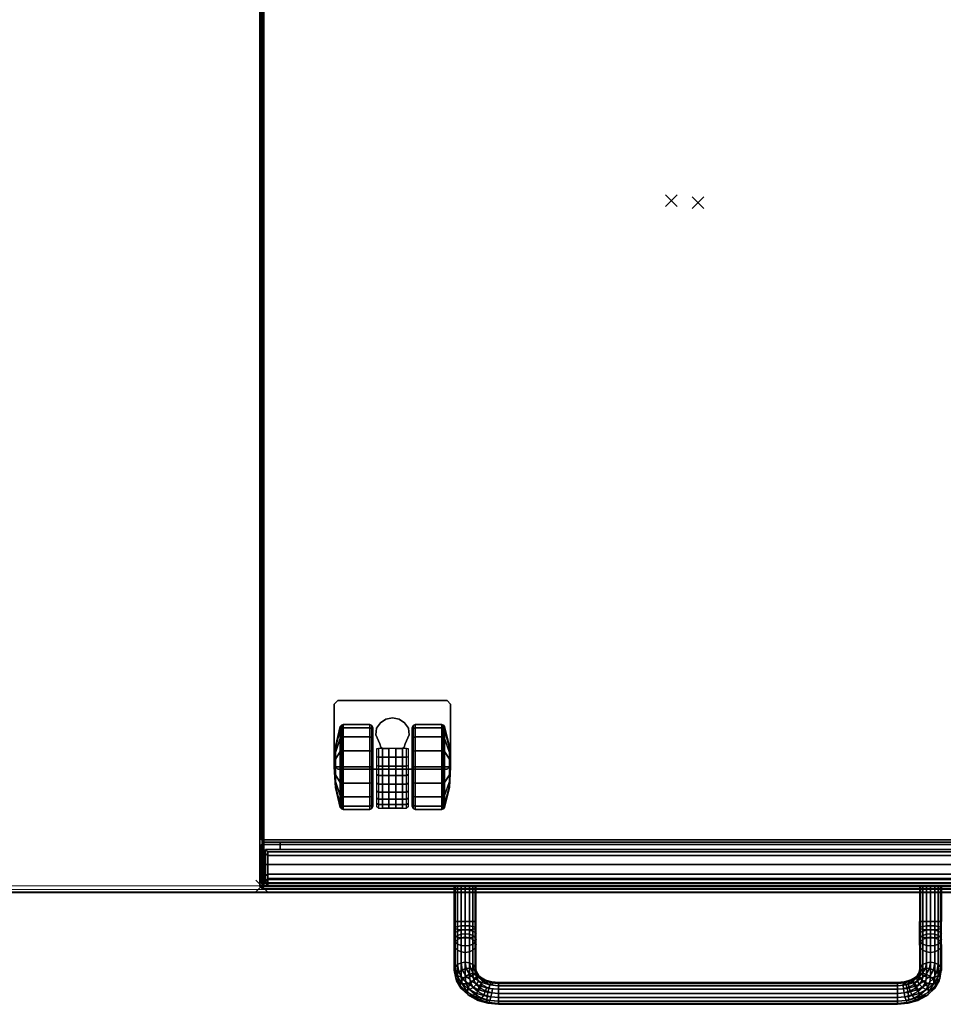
# Model space of a CAD drawing. Header units: inches. Extents: x 159 to 1116, y 667 to 1015.
# Tile 47 of 66: x 890 to 906, y 794 to 811. Entities that reach past the tile are written whole.
import ezdxf
from ezdxf.enums import TextEntityAlignment as Align

# ---------------------------------------------------------------- set-up
doc = ezdxf.new("R2010")
doc.units = ezdxf.units.IN
doc.header["$MEASUREMENT"] = 0
doc.header["$PDMODE"] = 3
doc.header["$PDSIZE"] = 0.1
doc.layers.add('A-FURN-3-NODE', color=135, linetype='Continuous', lineweight=9, plot=False)
for name, color, linetype in [('A-FURN-3-PED', 253, 'Continuous'), ('A-FURN-3-PED-CASTER', 251, 'Continuous'), ('A-FURN-3-PED-CUSHION', 96, 'Continuous'), ('A-FURN-3-PED-DRAWER', 35, 'Continuous'), ('A-FURN-3-PED-LOCK RAIL', 253, 'Continuous'), ('A-FURN-3-PED-TUG', 253, 'Continuous'), ('A-FURN-P-FILE', 20, 'Continuous'), ('PSATTR', 7, 'Continuous')]:
    doc.layers.add(name, color=color, linetype=linetype)
for name, color, linetype, lineweight in [('A-FURN-3-WKSF-TOP', 135, 'Continuous', 9), ('A-FURN-3-WKSF-TRIM', 135, 'Continuous', 9), ('A-FURN-HAWORTH-ATT', 7, 'Continuous', 9)]:
    doc.layers.add(name, color=color, linetype=linetype, lineweight=lineweight)

# ---------------------------------------------------------------- blocks, each defined once
blk = doc.blocks.new('WURA-3066-LJSC-3D-3')
at = {"layer": 'A-FURN-3-WKSF-TOP', "invisible_edges": 12}
for points in [[(0.04, -29.882, 27.75), (0.04, -0.04, 27.75), (65.96, -0.04, 27.75), (65.96, -29.882, 27.75)], [(65.96, -0.04, 29), (0.04, -0.04, 29), (0.04, -29.882, 29), (65.96, -29.882, 29)]]:
    blk.add_3dface(points, dxfattribs=at)
at = {"layer": 'A-FURN-3-WKSF-TRIM'}
blk.add_3dface([(0.04, -30, 28.882), (0.04, -30, 27.868), (65.96, -30, 27.868), (65.96, -30, 28.882)], dxfattribs=at)
at = {"layer": 'A-FURN-HAWORTH-ATT', "flags": 1}
for tag, p in [('HAWMC', (0, 0)), ('HAWPN', (0, -0.167))]:
    blk.add_attdef(tag, text='', height=0.1, dxfattribs=at).set_placement(p, align=Align.TOP_CENTER)
at = {"layer": 'A-FURN-3-WKSF-TRIM'}
mesh = blk.add_polymesh((2, 4), dxfattribs=at)
for k, corner in enumerate([(0.04, -30, 27.868), (0.04, -29.984, 27.809), (0.04, -29.941, 27.766), (0.04, -29.882, 27.75), (65.96, -30, 27.868), (65.96, -29.984, 27.809), (65.96, -29.941, 27.766), (65.96, -29.882, 27.75)]):
    mesh.set_mesh_vertex(divmod(k, 4), corner)
mesh = blk.add_polymesh((2, 4), dxfattribs=at)
for k, corner in enumerate([(0.04, -29.882, 29), (0.04, -29.941, 28.984), (0.04, -29.984, 28.941), (0.04, -30, 28.882), (65.96, -29.882, 29), (65.96, -29.941, 28.984), (65.96, -29.984, 28.941), (65.96, -30, 28.882)]):
    mesh.set_mesh_vertex(divmod(k, 4), corner)
blk = doc.blocks.new('JPTA-24-SJC-3D-3')
at = {"layer": 'A-FURN-3-NODE'}
for p in [(0, 0), (-7.5, -11.75)]:
    blk.add_point(p, dxfattribs=at)
at = {"layer": 'A-FURN-3-PED'}
for points in [[(-7.5, 11.195, 1.79), (-7.46, 11.195, 1.75), (-7.46, -10.96, 1.75), (-7.5, -10.96, 1.79)], [(-7.5, -10.96, 21.376), (-7.5, 11.195, 21.376), (-7.5, 11.195, 1.79), (-7.5, -10.96, 1.79)], [(-7.46, -10.96, 1.75), (-7.46, 11.195, 1.75), (7.46, 11.195, 1.75), (7.46, -10.96, 1.75)], [(-7.46, -11, 1.79), (-7.5, -10.96, 1.79), (-7.46, -10.96, 1.75)], [(-7.5, -10.96, 1.79), (-7.46, -11, 1.79), (-7.46, -11, 21.376), (-7.5, -10.96, 21.376)], [(-7.46, -11, 1.79), (-7.46, -10.96, 1.75), (7.46, -10.96, 1.75), (7.46, -11, 1.79)], [(-7.46, -11, 1.79), (7.46, -11, 1.79), (7.46, -11, 21.376), (-7.46, -11, 21.376)]]:
    blk.add_3dface(points, dxfattribs=at)
at = {"layer": 'A-FURN-3-PED-CASTER'}
for points in [[(-6.25, -8.622, 1.75), (-6.19, -8.562, 1.75), (-6.19, -8.562, 1.631), (-6.25, -8.622, 1.631)], [(-6.25, -9.683, 1.631), (-6.25, -9.683, 1.75), (-6.25, -8.622, 1.75), (-6.25, -8.622, 1.631)], [(-4.31, -8.562, 1.75), (-4.31, -8.562, 1.631), (-6.19, -8.562, 1.631), (-6.19, -8.562, 1.75)], [(-4.25, -8.622, 1.75), (-4.25, -8.622, 1.631), (-4.31, -8.562, 1.631), (-4.31, -8.562, 1.75)], [(-4.25, -8.622, 1.75), (-4.25, -9.683, 1.75), (-4.25, -9.683, 1.631), (-4.25, -8.622, 1.631)], [(-5.467, -9.307, 0.426), (-5.467, -9.307, 1.337), (-5.537, -9.149, 1.337), (-5.537, -9.149, 0.426)], [(-5.467, -9.307, 0.426), (-5.452, -9.362, 0.426), (-5.452, -9.362, 1.337), (-5.467, -9.307, 1.337)], [(-5.048, -9.364, 1.337), (-5.048, -9.362, 0.426), (-5.033, -9.309, 0.426), (-5.033, -9.309, 1.337)], [(-4.963, -9.151, 1.337), (-5.033, -9.309, 1.337), (-5.033, -9.309, 0.426), (-4.963, -9.151, 0.426)], [(-5.422, -9.388, 0.426), (-5.422, -9.388, 1.337), (-5.452, -9.362, 1.337), (-5.452, -9.362, 0.426)], [(-5.422, -9.388, 0.486), (-5.31, -9.388, 0.486), (-5.31, -9.388, 1.303), (-5.422, -9.388, 1.337)], [(-5.422, -9.388, 0.486), (-5.422, -9.388, 0.426), (-5.422, -10.41, 0.426), (-5.422, -10.41, 0.486)], [(-5.31, -9.388, 0.486), (-5.422, -9.388, 0.486), (-5.422, -10.41, 0.486), (-5.31, -10.41, 0.486)], [(-5.31, -10.41, 0.913), (-5.31, -9.985, 1.354), (-5.31, -9.388, 1.303)], [(-5.31, -9.388, 0.486), (-5.31, -10.41, 0.486), (-5.31, -10.41, 0.913), (-5.31, -9.388, 1.303)], [(-5.19, -9.388, 1.303), (-5.19, -9.388, 0.486), (-5.078, -9.388, 0.486), (-5.078, -9.388, 1.337)], [(-5.078, -10.41, 0.486), (-5.078, -9.388, 0.486), (-5.19, -9.388, 0.486), (-5.19, -10.41, 0.486)], [(-5.19, -10.41, 0.913), (-5.19, -10.41, 0.486), (-5.19, -9.388, 0.486), (-5.19, -9.388, 1.303)], [(-5.19, -9.388, 1.303), (-5.19, -9.985, 1.354), (-5.19, -10.41, 0.913), (-5.19, -9.388, 1.303)], [(-5.048, -9.362, 0.426), (-5.048, -9.364, 1.337), (-5.078, -9.388, 1.337), (-5.078, -9.388, 0.426)], [(-5.078, -10.41, 0.426), (-5.078, -9.388, 0.426), (-5.078, -9.388, 0.486), (-5.078, -10.41, 0.486)], [(-6.19, -9.743, 1.631), (-6.19, -9.743, 1.75), (-6.25, -9.683, 1.75), (-6.25, -9.683, 1.631)], [(-4.31, -9.743, 1.75), (-6.19, -9.743, 1.75), (-6.19, -9.743, 1.631), (-4.31, -9.743, 1.631)], [(-4.25, -9.683, 1.75), (-4.31, -9.743, 1.75), (-4.31, -9.743, 1.631), (-4.25, -9.683, 1.631)], [(-5.078, -10.41, 0.486), (-5.422, -10.41, 0.486), (-5.422, -10.41, 0.426), (-5.078, -10.41, 0.426)], [(-5.19, -10.41, 0.913), (-5.31, -10.41, 0.913), (-5.31, -10.41, 0.486), (-5.19, -10.41, 0.486)]]:
    blk.add_3dface(points, dxfattribs=at)
at = {"layer": 'A-FURN-3-PED-DRAWER'}
for points in [[(-7.183, -11, 13.703), (-7.183, -11.125, 13.703), (7.233, -11.125, 13.703), (7.233, -11, 13.703)], [(-7.183, -11, 2.291), (-7.183, -11.125, 2.291), (-7.183, -11.125, 13.703), (-7.183, -11, 13.703)], [(7.233, -11, 2.291), (7.233, -11.125, 2.291), (-7.183, -11.125, 2.291), (-7.183, -11, 2.291)], [(-7.183, -11, 19.747), (-7.183, -11.125, 19.747), (7.233, -11.125, 19.747), (7.233, -11, 19.747)], [(-7.183, -11, 14.296), (-7.183, -11.125, 14.296), (-7.183, -11.125, 19.747), (-7.183, -11, 19.747)], [(7.233, -11, 14.296), (7.233, -11.125, 14.296), (-7.183, -11.125, 14.296), (-7.183, -11, 14.296)], [(-7.433, -11.125, 2.041), (7.433, -11.125, 2.041), (7.433, -11.71, 2.041), (-7.433, -11.71, 2.041)], [(-7.433, -11.125, 13.953), (-7.393, -11.165, 13.913), (7.393, -11.165, 13.913), (7.433, -11.125, 13.953)], [(7.433, -11.125, 13.953), (7.433, -11.125, 2.041), (-7.433, -11.125, 2.041), (-7.433, -11.125, 13.953)], [(-7.433, -11.125, 14.046), (7.433, -11.125, 14.046), (7.433, -11.71, 14.046), (-7.433, -11.71, 14.046)], [(-7.433, -11.125, 19.997), (-7.393, -11.165, 19.957), (7.393, -11.165, 19.957), (7.433, -11.125, 19.997)], [(7.433, -11.125, 19.997), (7.433, -11.125, 14.046), (-7.433, -11.125, 14.046), (-7.433, -11.125, 19.997)], [(-7.393, -11.165, 13.913), (-7.393, -11.165, 12.802), (7.393, -11.165, 12.802), (7.393, -11.165, 13.913)], [(-7.393, -11.165, 19.957), (-7.393, -11.165, 18.846), (7.393, -11.165, 18.846), (7.393, -11.165, 19.957)], [(7.433, -11.71, 2.041), (7.393, -11.75, 2.081), (-7.393, -11.75, 2.081), (-7.433, -11.71, 2.041)], [(-7.393, -11.75, 12.961), (-7.433, -11.71, 12.959), (-7.433, -11.71, 2.041), (-7.393, -11.75, 2.081)], [(7.433, -11.71, 14.046), (7.393, -11.75, 14.086), (-7.393, -11.75, 14.086), (-7.433, -11.71, 14.046)], [(-7.393, -11.75, 19.005), (-7.433, -11.71, 19.003), (-7.433, -11.71, 14.046), (-7.393, -11.75, 14.086)], [(7.393, -11.75, 12.961), (-7.393, -11.75, 12.961), (-7.393, -11.75, 2.081), (7.393, -11.75, 2.081)], [(7.393, -11.75, 19.005), (-7.393, -11.75, 19.005), (-7.393, -11.75, 14.086), (7.393, -11.75, 14.086)]]:
    blk.add_3dface(points, dxfattribs=at)
for points, invisible_edges in [([(-7.433, -11.125, 2.041), (-7.433, -11.71, 2.041), (-7.433, -11.125, 12.803)], 2), ([(-7.433, -11.195, 12.61), (-7.433, -11.125, 12.803), (-7.433, -11.71, 2.041)], 10), ([(-7.433, -11.125, 14.046), (-7.433, -11.71, 14.046), (-7.433, -11.125, 18.847)], 2), ([(-7.433, -11.195, 18.654), (-7.433, -11.125, 18.847), (-7.433, -11.71, 14.046)], 10), ([(-7.433, -11.38, 12.523), (-7.433, -11.195, 12.61), (-7.433, -11.71, 2.041)], 10), ([(-7.433, -11.38, 18.567), (-7.433, -11.195, 18.654), (-7.433, -11.71, 14.046)], 10), ([(-7.433, -11.71, 2.041), (-7.433, -11.574, 12.59), (-7.433, -11.38, 12.523)], 9), ([(-7.433, -11.71, 14.046), (-7.433, -11.574, 18.634), (-7.433, -11.38, 18.567)], 9), ([(-7.433, -11.664, 12.774), (-7.433, -11.574, 12.59), (-7.433, -11.71, 2.041)], 10), ([(-7.433, -11.664, 18.818), (-7.433, -11.574, 18.634), (-7.433, -11.71, 14.046)], 10), ([(-7.433, -11.71, 2.041), (-7.433, -11.68, 12.959), (-7.433, -11.664, 12.774)], 9), ([(-7.433, -11.71, 14.046), (-7.433, -11.68, 19.003), (-7.433, -11.664, 18.818)], 9), ([(-7.433, -11.71, 12.959), (-7.433, -11.695, 12.973), (-7.433, -11.68, 12.959), (-7.433, -11.71, 2.041)], 4), ([(-7.433, -11.71, 19.003), (-7.433, -11.695, 19.017), (-7.433, -11.68, 19.003), (-7.433, -11.71, 14.046)], 4)]:
    blk.add_3dface(points, dxfattribs=dict(at, invisible_edges=invisible_edges))
at = {"layer": 'A-FURN-3-PED-LOCK RAIL'}
for points in [[(-7.46, -11, 21.336), (-7.46, -11, 20.166), (-7.5, -11.04, 20.166), (-7.5, -11.04, 21.336)], [(-7.46, -11.04, 20.126), (-7.5, -11.04, 20.166), (-7.46, -11, 20.166), (-7.46, -11.04, 20.126)], [(-7.46, -11.04, 21.376), (-7.46, -11, 21.336), (-7.5, -11.04, 21.336), (-7.46, -11.04, 21.376)], [(-7.46, -11, 20.166), (-7.46, -11, 21.336), (7.46, -11, 21.336), (7.46, -11, 20.166)], [(-7.46, -11.04, 20.126), (-7.46, -11, 20.166), (7.46, -11, 20.166), (7.46, -11.04, 20.126)], [(7.46, -11.04, 21.376), (7.46, -11, 21.336), (-7.46, -11, 21.336), (-7.46, -11.04, 21.376)], [(-7.46, -11.71, 20.126), (-7.5, -11.71, 20.166), (-7.5, -11.04, 20.166), (-7.46, -11.04, 20.126)], [(-7.5, -11.71, 20.166), (-7.5, -11.71, 21.336), (-7.5, -11.04, 21.336), (-7.5, -11.04, 20.166)], [(-7.46, -11.04, 21.376), (-7.5, -11.04, 21.336), (-7.5, -11.71, 21.336), (-7.46, -11.71, 21.376)], [(-7.46, -11.04, 21.376), (-7.46, -11.71, 21.376), (7.46, -11.71, 21.376), (7.46, -11.04, 21.376)], [(-7.46, -11.71, 20.126), (-7.46, -11.75, 20.166), (-7.5, -11.71, 20.166), (-7.46, -11.71, 20.126)], [(-7.5, -11.71, 21.336), (-7.5, -11.71, 20.166), (-7.46, -11.75, 20.166), (-7.46, -11.75, 21.336)], [(-7.46, -11.71, 21.376), (-7.5, -11.71, 21.336), (-7.46, -11.75, 21.336), (-7.46, -11.71, 21.376)], [(7.46, -11.71, 20.126), (7.46, -11.75, 20.166), (-7.46, -11.75, 20.166), (-7.46, -11.71, 20.126)], [(-7.46, -11.71, 21.376), (-7.46, -11.75, 21.336), (7.46, -11.75, 21.336), (7.46, -11.71, 21.376)], [(7.46, -11.75, 20.166), (7.46, -11.75, 21.336), (-7.46, -11.75, 21.336), (-7.46, -11.75, 20.166)]]:
    blk.add_3dface(points, dxfattribs=at)
at = {"layer": 'A-FURN-3-PED-CASTER'}
mesh = blk.add_polymesh((16, 9), dxfattribs=dict(at, m_close=True))
for k, corner in enumerate([(-5.59, -9.704, 0.73), (-5.59, -9.704, 1.41), (-5.605, -9.704, 1.445), (-5.64, -9.704, 1.46), (-6.099, -9.704, 1.46), (-6.129, -9.704, 1.451), (-6.147, -9.704, 1.426), (-6.229, -9.704, 1.083), (-6.25, -9.704, 0.73), (-5.59, -9.704, 0.73), (-5.59, -9.964, 1.358), (-5.605, -9.978, 1.391), (-5.64, -9.983, 1.404), (-6.099, -9.983, 1.404), (-6.129, -9.98, 1.396), (-6.147, -9.97, 1.373), (-6.229, -9.839, 1.056), (-6.25, -9.704, 0.73), (-5.59, -9.704, 0.73), (-5.59, -10.185, 1.211), (-5.605, -10.21, 1.236), (-5.64, -10.22, 1.246), (-6.099, -10.22, 1.246), (-6.129, -10.213, 1.24), (-6.147, -10.196, 1.222), (-6.229, -9.953, 0.979), (-6.25, -9.704, 0.73), (-5.59, -9.704, 0.73), (-5.59, -10.332, 0.99), (-5.605, -10.365, 1.004), (-5.64, -10.378, 1.009), (-6.099, -10.378, 1.009), (-6.129, -10.37, 1.006), (-6.147, -10.347, 0.996), (-6.229, -10.03, 0.865), (-6.25, -9.704, 0.73), (-5.59, -9.704, 0.73), (-5.59, -10.384, 0.73), (-5.605, -10.419, 0.73), (-5.64, -10.434, 0.73), (-6.099, -10.434, 0.73), (-6.129, -10.424, 0.73), (-6.147, -10.4, 0.73), (-6.229, -10.056, 0.73), (-6.25, -9.704, 0.73), (-5.59, -9.704, 0.73), (-5.59, -10.332, 0.47), (-5.605, -10.365, 0.456), (-5.64, -10.378, 0.451), (-6.099, -10.378, 0.451), (-6.129, -10.37, 0.454), (-6.147, -10.347, 0.464), (-6.229, -10.03, 0.595), (-6.25, -9.704, 0.73), (-5.59, -9.704, 0.73), (-5.59, -10.185, 0.249), (-5.605, -10.21, 0.224), (-5.64, -10.22, 0.214), (-6.099, -10.22, 0.214), (-6.129, -10.213, 0.22), (-6.147, -10.196, 0.238), (-6.229, -9.953, 0.481), (-6.25, -9.704, 0.73), (-5.59, -9.704, 0.73), (-5.59, -9.964, 0.102), (-5.605, -9.978, 0.069), (-5.64, -9.983, 0.056), (-6.099, -9.983, 0.056), (-6.129, -9.98, 0.064), (-6.147, -9.97, 0.087), (-6.229, -9.839, 0.404), (-6.25, -9.704, 0.73), (-5.59, -9.704, 0.73), (-5.59, -9.704, 0.05), (-5.605, -9.704, 0.015), (-5.64, -9.704), (-6.099, -9.704), (-6.129, -9.704, 0.009), (-6.147, -9.704, 0.034), (-6.229, -9.704, 0.377), (-6.25, -9.704, 0.73), (-5.59, -9.704, 0.73), (-5.59, -9.444, 0.102), (-5.605, -9.43, 0.069), (-5.64, -9.425, 0.056), (-6.099, -9.425, 0.056), (-6.129, -9.428, 0.064), (-6.147, -9.438, 0.087), (-6.229, -9.569, 0.404), (-6.25, -9.704, 0.73), (-5.59, -9.704, 0.73), (-5.59, -9.223, 0.249), (-5.605, -9.198, 0.224), (-5.64, -9.188, 0.214), (-6.099, -9.188, 0.214), (-6.129, -9.194, 0.22), (-6.147, -9.212, 0.238), (-6.229, -9.455, 0.481), (-6.25, -9.704, 0.73), (-5.59, -9.704, 0.73), (-5.59, -9.076, 0.47), (-5.605, -9.043, 0.456), (-5.64, -9.029, 0.451), (-6.099, -9.029, 0.451), (-6.129, -9.038, 0.454), (-6.147, -9.061, 0.464), (-6.229, -9.378, 0.595), (-6.25, -9.704, 0.73), (-5.59, -9.704, 0.73), (-5.59, -9.024, 0.73), (-5.605, -8.989, 0.73), (-5.64, -8.974, 0.73), (-6.099, -8.974, 0.73), (-6.129, -8.983, 0.73), (-6.147, -9.008, 0.73), (-6.229, -9.351, 0.73), (-6.25, -9.704, 0.73), (-5.59, -9.704, 0.73), (-5.59, -9.076, 0.99), (-5.605, -9.043, 1.004), (-5.64, -9.029, 1.009), (-6.099, -9.029, 1.009), (-6.129, -9.038, 1.006), (-6.147, -9.061, 0.996), (-6.229, -9.378, 0.865), (-6.25, -9.704, 0.73), (-5.59, -9.704, 0.73), (-5.59, -9.223, 1.211), (-5.605, -9.198, 1.236), (-5.64, -9.188, 1.246), (-6.099, -9.188, 1.246), (-6.129, -9.194, 1.24), (-6.147, -9.212, 1.222), (-6.229, -9.455, 0.979), (-6.25, -9.704, 0.73), (-5.59, -9.704, 0.73), (-5.59, -9.444, 1.358), (-5.605, -9.43, 1.391), (-5.64, -9.425, 1.404), (-6.099, -9.425, 1.404), (-6.129, -9.428, 1.396), (-6.147, -9.438, 1.373), (-6.229, -9.569, 1.056), (-6.25, -9.704, 0.73)]):
    mesh.set_mesh_vertex(divmod(k, 9), corner)
mesh = blk.add_polymesh((2, 9), dxfattribs=at)
for k, corner in enumerate([(-5.537, -9.149, 1.337), (-5.526, -9.037, 1.337), (-5.458, -8.944, 1.337), (-5.362, -8.882, 1.337), (-5.249, -8.86, 1.337), (-5.137, -8.882, 1.337), (-5.041, -8.945, 1.337), (-4.974, -9.039, 1.337), (-4.963, -9.151, 1.337), (-5.537, -9.149, 0.426), (-5.526, -9.037, 0.426), (-5.458, -8.944, 0.426), (-5.362, -8.882, 0.426), (-5.249, -8.86, 0.426), (-5.137, -8.882, 0.426), (-5.041, -8.945, 0.426), (-4.974, -9.039, 0.426), (-4.963, -9.151, 0.426)]):
    mesh.set_mesh_vertex(divmod(k, 9), corner)
mesh = blk.add_polymesh((16, 9), dxfattribs=dict(at, m_close=True))
for k, corner in enumerate([(-4.91, -9.704, 0.73), (-4.91, -9.704, 1.41), (-4.895, -9.704, 1.445), (-4.86, -9.704, 1.46), (-4.401, -9.704, 1.46), (-4.371, -9.704, 1.451), (-4.353, -9.704, 1.426), (-4.271, -9.704, 1.083), (-4.25, -9.704, 0.73), (-4.91, -9.704, 0.73), (-4.91, -9.444, 1.358), (-4.895, -9.43, 1.391), (-4.86, -9.425, 1.404), (-4.401, -9.425, 1.404), (-4.371, -9.428, 1.396), (-4.353, -9.438, 1.373), (-4.271, -9.569, 1.056), (-4.25, -9.704, 0.73), (-4.91, -9.704, 0.73), (-4.91, -9.223, 1.211), (-4.895, -9.198, 1.236), (-4.86, -9.188, 1.246), (-4.401, -9.188, 1.246), (-4.371, -9.194, 1.24), (-4.353, -9.212, 1.222), (-4.271, -9.455, 0.979), (-4.25, -9.704, 0.73), (-4.91, -9.704, 0.73), (-4.91, -9.076, 0.99), (-4.895, -9.043, 1.004), (-4.86, -9.029, 1.009), (-4.401, -9.029, 1.009), (-4.371, -9.038, 1.006), (-4.353, -9.061, 0.996), (-4.271, -9.378, 0.865), (-4.25, -9.704, 0.73), (-4.91, -9.704, 0.73), (-4.91, -9.024, 0.73), (-4.895, -8.989, 0.73), (-4.86, -8.974, 0.73), (-4.401, -8.974, 0.73), (-4.371, -8.983, 0.73), (-4.353, -9.008, 0.73), (-4.271, -9.351, 0.73), (-4.25, -9.704, 0.73), (-4.91, -9.704, 0.73), (-4.91, -9.076, 0.47), (-4.895, -9.043, 0.456), (-4.86, -9.029, 0.451), (-4.401, -9.029, 0.451), (-4.371, -9.038, 0.454), (-4.353, -9.061, 0.464), (-4.271, -9.378, 0.595), (-4.25, -9.704, 0.73), (-4.91, -9.704, 0.73), (-4.91, -9.223, 0.249), (-4.895, -9.198, 0.224), (-4.86, -9.188, 0.214), (-4.401, -9.188, 0.214), (-4.371, -9.194, 0.22), (-4.353, -9.212, 0.238), (-4.271, -9.455, 0.481), (-4.25, -9.704, 0.73), (-4.91, -9.704, 0.73), (-4.91, -9.444, 0.102), (-4.895, -9.43, 0.069), (-4.86, -9.425, 0.056), (-4.401, -9.425, 0.056), (-4.371, -9.428, 0.064), (-4.353, -9.438, 0.087), (-4.271, -9.569, 0.404), (-4.25, -9.704, 0.73), (-4.91, -9.704, 0.73), (-4.91, -9.704, 0.05), (-4.895, -9.704, 0.015), (-4.86, -9.704), (-4.401, -9.704), (-4.371, -9.704, 0.009), (-4.353, -9.704, 0.034), (-4.271, -9.704, 0.377), (-4.25, -9.704, 0.73), (-4.91, -9.704, 0.73), (-4.91, -9.964, 0.102), (-4.895, -9.978, 0.069), (-4.86, -9.983, 0.056), (-4.401, -9.983, 0.056), (-4.371, -9.98, 0.064), (-4.353, -9.97, 0.087), (-4.271, -9.839, 0.404), (-4.25, -9.704, 0.73), (-4.91, -9.704, 0.73), (-4.91, -10.185, 0.249), (-4.895, -10.21, 0.224), (-4.86, -10.22, 0.214), (-4.401, -10.22, 0.214), (-4.371, -10.213, 0.22), (-4.353, -10.196, 0.238), (-4.271, -9.953, 0.481), (-4.25, -9.704, 0.73), (-4.91, -9.704, 0.73), (-4.91, -10.332, 0.47), (-4.895, -10.365, 0.456), (-4.86, -10.378, 0.451), (-4.401, -10.378, 0.451), (-4.371, -10.37, 0.454), (-4.353, -10.347, 0.464), (-4.271, -10.03, 0.595), (-4.25, -9.704, 0.73), (-4.91, -9.704, 0.73), (-4.91, -10.384, 0.73), (-4.895, -10.419, 0.73), (-4.86, -10.434, 0.73), (-4.401, -10.434, 0.73), (-4.371, -10.424, 0.73), (-4.353, -10.4, 0.73), (-4.271, -10.056, 0.73), (-4.25, -9.704, 0.73), (-4.91, -9.704, 0.73), (-4.91, -10.332, 0.99), (-4.895, -10.365, 1.004), (-4.86, -10.378, 1.009), (-4.401, -10.378, 1.009), (-4.371, -10.37, 1.006), (-4.353, -10.347, 0.996), (-4.271, -10.03, 0.865), (-4.25, -9.704, 0.73), (-4.91, -9.704, 0.73), (-4.91, -10.185, 1.211), (-4.895, -10.21, 1.236), (-4.86, -10.22, 1.246), (-4.401, -10.22, 1.246), (-4.371, -10.213, 1.24), (-4.353, -10.196, 1.222), (-4.271, -9.953, 0.979), (-4.25, -9.704, 0.73), (-4.91, -9.704, 0.73), (-4.91, -9.964, 1.358), (-4.895, -9.978, 1.391), (-4.86, -9.983, 1.404), (-4.401, -9.983, 1.404), (-4.371, -9.98, 1.396), (-4.353, -9.97, 1.373), (-4.271, -9.839, 1.056), (-4.25, -9.704, 0.73)]):
    mesh.set_mesh_vertex(divmod(k, 9), corner)
mesh = blk.add_polymesh((2, 9), dxfattribs=at)
for k, corner in enumerate([(-5.518, -10.39, 0.913), (-5.518, -10.33, 1.055), (-5.518, -10.239, 1.18), (-5.518, -10.122, 1.282), (-5.518, -9.985, 1.354), (-5.518, -9.835, 1.393), (-5.518, -9.681, 1.398), (-5.518, -9.529, 1.367), (-5.518, -9.388, 1.303), (-5.49, -10.41, 0.913), (-5.49, -10.348, 1.058), (-5.49, -10.256, 1.186), (-5.49, -10.138, 1.291), (-5.49, -10, 1.367), (-5.49, -9.848, 1.411), (-5.49, -9.691, 1.421), (-5.49, -9.535, 1.396), (-5.49, -9.388, 1.337)]):
    mesh.set_mesh_vertex(divmod(k, 9), corner)
mesh = blk.add_polymesh((2, 9), dxfattribs=at)
for k, corner in enumerate([(-5.49, -9.388, 1.337), (-5.49, -9.535, 1.396), (-5.49, -9.691, 1.421), (-5.49, -9.848, 1.411), (-5.49, -10, 1.367), (-5.49, -10.138, 1.291), (-5.49, -10.256, 1.186), (-5.49, -10.348, 1.058), (-5.49, -10.41, 0.913), (-5.01, -9.388, 1.337), (-5.01, -9.535, 1.396), (-5.01, -9.691, 1.421), (-5.01, -9.848, 1.411), (-5.01, -10, 1.367), (-5.01, -10.138, 1.291), (-5.01, -10.256, 1.186), (-5.01, -10.348, 1.058), (-5.01, -10.41, 0.913)]):
    mesh.set_mesh_vertex(divmod(k, 9), corner)
mesh = blk.add_polymesh((2, 9), dxfattribs=at)
for k, corner in enumerate([(-5.01, -10.41, 0.913), (-5.01, -10.348, 1.058), (-5.01, -10.256, 1.186), (-5.01, -10.138, 1.291), (-5.01, -10, 1.367), (-5.01, -9.848, 1.411), (-5.01, -9.691, 1.421), (-5.01, -9.535, 1.396), (-5.01, -9.388, 1.337), (-4.982, -10.39, 0.913), (-4.982, -10.33, 1.055), (-4.982, -10.239, 1.18), (-4.982, -10.122, 1.282), (-4.982, -9.985, 1.354), (-4.982, -9.835, 1.393), (-4.982, -9.681, 1.398), (-4.982, -9.529, 1.367), (-4.982, -9.388, 1.303)]):
    mesh.set_mesh_vertex(divmod(k, 9), corner)
at = {"layer": 'A-FURN-3-PED-DRAWER'}
mesh = blk.add_polymesh((4, 9), dxfattribs=at)
for k, corner in enumerate([(7.433, -11.71, 12.959), (7.433, -11.695, 12.973), (7.433, -11.68, 12.959), (7.433, -11.664, 12.774), (7.433, -11.574, 12.59), (7.433, -11.38, 12.523), (7.433, -11.195, 12.61), (7.433, -11.125, 12.803), (7.433, -11.125, 13.953), (7.393, -11.75, 12.961), (7.393, -11.696, 13.013), (7.393, -11.64, 12.962), (7.393, -11.624, 12.778), (7.393, -11.547, 12.62), (7.393, -11.382, 12.563), (7.393, -11.224, 12.638), (7.393, -11.165, 12.802), (7.393, -11.165, 13.913), (-7.393, -11.75, 12.961), (-7.393, -11.696, 13.013), (-7.393, -11.64, 12.962), (-7.393, -11.624, 12.778), (-7.393, -11.547, 12.62), (-7.393, -11.382, 12.563), (-7.393, -11.224, 12.638), (-7.393, -11.165, 12.802), (-7.393, -11.165, 13.913), (-7.433, -11.71, 12.959), (-7.433, -11.695, 12.973), (-7.433, -11.68, 12.959), (-7.433, -11.664, 12.774), (-7.433, -11.574, 12.59), (-7.433, -11.38, 12.523), (-7.433, -11.195, 12.61), (-7.433, -11.125, 12.803), (-7.433, -11.125, 13.953)]):
    mesh.set_mesh_vertex(divmod(k, 9), corner)
mesh = blk.add_polymesh((4, 9), dxfattribs=at)
for k, corner in enumerate([(7.433, -11.71, 19.003), (7.433, -11.695, 19.017), (7.433, -11.68, 19.003), (7.433, -11.664, 18.818), (7.433, -11.574, 18.634), (7.433, -11.38, 18.567), (7.433, -11.195, 18.654), (7.433, -11.125, 18.847), (7.433, -11.125, 19.997), (7.393, -11.75, 19.005), (7.393, -11.696, 19.057), (7.393, -11.64, 19.006), (7.393, -11.624, 18.822), (7.393, -11.547, 18.664), (7.393, -11.382, 18.607), (7.393, -11.224, 18.682), (7.393, -11.165, 18.846), (7.393, -11.165, 19.957), (-7.393, -11.75, 19.005), (-7.393, -11.696, 19.057), (-7.393, -11.64, 19.006), (-7.393, -11.624, 18.822), (-7.393, -11.547, 18.664), (-7.393, -11.382, 18.607), (-7.393, -11.224, 18.682), (-7.393, -11.165, 18.846), (-7.393, -11.165, 19.957), (-7.433, -11.71, 19.003), (-7.433, -11.695, 19.017), (-7.433, -11.68, 19.003), (-7.433, -11.664, 18.818), (-7.433, -11.574, 18.634), (-7.433, -11.38, 18.567), (-7.433, -11.195, 18.654), (-7.433, -11.125, 18.847), (-7.433, -11.125, 19.997)]):
    mesh.set_mesh_vertex(divmod(k, 9), corner)
at = {"layer": 'A-FURN-3-PED-TUG'}
mesh = blk.add_polymesh((2, 16), dxfattribs=dict(at, n_close=True))
for k, corner in enumerate([(-3.813, -11.75, 20.751), (-3.827, -11.75, 20.823), (-3.867, -11.75, 20.884), (-3.928, -11.75, 20.924), (-4, -11.75, 20.939), (-4.072, -11.75, 20.924), (-4.133, -11.75, 20.884), (-4.173, -11.75, 20.823), (-4.188, -11.75, 20.751), (-4.173, -11.75, 20.679), (-4.133, -11.75, 20.618), (-4.072, -11.75, 20.578), (-4, -11.75, 20.563), (-3.928, -11.75, 20.578), (-3.867, -11.75, 20.618), (-3.827, -11.75, 20.679), (-3.813, -12.36, 20.751), (-3.827, -12.36, 20.823), (-3.867, -12.36, 20.884), (-3.928, -12.36, 20.924), (-4, -12.36, 20.938), (-4.072, -12.36, 20.924), (-4.133, -12.36, 20.884), (-4.173, -12.36, 20.823), (-4.188, -12.36, 20.751), (-4.173, -12.36, 20.679), (-4.133, -12.36, 20.618), (-4.072, -12.36, 20.578), (-4, -12.36, 20.563), (-3.928, -12.36, 20.578), (-3.867, -12.36, 20.618), (-3.827, -12.36, 20.679)]):
    mesh.set_mesh_vertex(divmod(k, 16), corner)
mesh = blk.add_polymesh((2, 16), dxfattribs=dict(at, n_close=True))
for k, corner in enumerate([(3.827, -11.75, 20.679), (3.867, -11.75, 20.618), (3.928, -11.75, 20.578), (4, -11.75, 20.563), (4.072, -11.75, 20.578), (4.133, -11.75, 20.618), (4.173, -11.75, 20.679), (4.187, -11.75, 20.751), (4.173, -11.75, 20.823), (4.133, -11.75, 20.884), (4.072, -11.75, 20.924), (4, -11.75, 20.938), (3.928, -11.75, 20.924), (3.867, -11.75, 20.884), (3.827, -11.75, 20.823), (3.812, -11.75, 20.751), (3.827, -12.36, 20.679), (3.867, -12.36, 20.618), (3.928, -12.36, 20.578), (4, -12.36, 20.563), (4.072, -12.36, 20.578), (4.133, -12.36, 20.618), (4.173, -12.36, 20.679), (4.187, -12.36, 20.751), (4.173, -12.36, 20.823), (4.133, -12.36, 20.884), (4.072, -12.36, 20.924), (4, -12.36, 20.938), (3.928, -12.36, 20.924), (3.867, -12.36, 20.884), (3.827, -12.36, 20.823), (3.812, -12.36, 20.751)]):
    mesh.set_mesh_vertex(divmod(k, 16), corner)
mesh = blk.add_polymesh((5, 16), dxfattribs=dict(at, n_close=True))
for k, corner in enumerate([(-3.813, -12.36, 20.751), (-3.827, -12.36, 20.823), (-3.867, -12.36, 20.884), (-3.928, -12.36, 20.924), (-4, -12.36, 20.938), (-4.072, -12.36, 20.924), (-4.133, -12.36, 20.884), (-4.173, -12.36, 20.823), (-4.188, -12.36, 20.751), (-4.173, -12.36, 20.679), (-4.133, -12.36, 20.618), (-4.072, -12.36, 20.578), (-4, -12.36, 20.563), (-3.928, -12.36, 20.578), (-3.867, -12.36, 20.618), (-3.827, -12.36, 20.679), (-3.813, -12.471, 20.762), (-3.827, -12.457, 20.832), (-3.867, -12.445, 20.892), (-3.928, -12.437, 20.932), (-4, -12.435, 20.946), (-4.072, -12.437, 20.932), (-4.133, -12.445, 20.892), (-4.173, -12.457, 20.832), (-4.188, -12.471, 20.762), (-4.173, -12.485, 20.692), (-4.133, -12.497, 20.632), (-4.072, -12.505, 20.592), (-4, -12.508, 20.578), (-3.928, -12.505, 20.592), (-3.867, -12.497, 20.632), (-3.827, -12.485, 20.692), (-3.813, -12.578, 20.794), (-3.827, -12.551, 20.861), (-3.867, -12.527, 20.917), (-3.928, -12.512, 20.954), (-4, -12.506, 20.968), (-4.072, -12.512, 20.954), (-4.133, -12.527, 20.917), (-4.173, -12.551, 20.861), (-4.188, -12.578, 20.794), (-4.173, -12.606, 20.728), (-4.133, -12.629, 20.672), (-4.072, -12.644, 20.634), (-4, -12.65, 20.621), (-3.928, -12.644, 20.634), (-3.867, -12.629, 20.672), (-3.827, -12.606, 20.728), (-3.813, -12.677, 20.847), (-3.827, -12.637, 20.907), (-3.867, -12.603, 20.957), (-3.928, -12.58, 20.991), (-4, -12.573, 21.003), (-4.072, -12.58, 20.991), (-4.133, -12.603, 20.957), (-4.173, -12.637, 20.907), (-4.188, -12.677, 20.847), (-4.173, -12.717, 20.787), (-4.133, -12.75, 20.737), (-4.072, -12.773, 20.703), (-4, -12.781, 20.691), (-3.928, -12.773, 20.703), (-3.867, -12.75, 20.737), (-3.827, -12.717, 20.787), (-3.813, -12.763, 20.918), (-3.827, -12.712, 20.969), (-3.867, -12.669, 21.012), (-3.928, -12.641, 21.04), (-4, -12.63, 21.051), (-4.072, -12.641, 21.04), (-4.133, -12.669, 21.012), (-4.173, -12.712, 20.969), (-4.188, -12.763, 20.918), (-4.173, -12.814, 20.867), (-4.133, -12.857, 20.824), (-4.072, -12.886, 20.795), (-4, -12.896, 20.785), (-3.928, -12.886, 20.795), (-3.867, -12.857, 20.824), (-3.827, -12.814, 20.867)]):
    mesh.set_mesh_vertex(divmod(k, 16), corner)
mesh = blk.add_polymesh((5, 16), dxfattribs=dict(at, n_close=True))
for k, corner in enumerate([(4.187, -12.36, 20.751), (4.173, -12.36, 20.823), (4.133, -12.36, 20.884), (4.072, -12.36, 20.924), (4, -12.36, 20.938), (3.928, -12.36, 20.924), (3.867, -12.36, 20.884), (3.827, -12.36, 20.823), (3.812, -12.36, 20.751), (3.827, -12.36, 20.679), (3.867, -12.36, 20.618), (3.928, -12.36, 20.578), (4, -12.36, 20.563), (4.072, -12.36, 20.578), (4.133, -12.36, 20.618), (4.173, -12.36, 20.679), (4.187, -12.471, 20.762), (4.173, -12.457, 20.832), (4.133, -12.445, 20.892), (4.072, -12.437, 20.932), (4, -12.435, 20.946), (3.928, -12.437, 20.932), (3.867, -12.445, 20.892), (3.827, -12.457, 20.832), (3.812, -12.471, 20.762), (3.827, -12.485, 20.692), (3.867, -12.497, 20.632), (3.928, -12.505, 20.592), (4, -12.508, 20.578), (4.072, -12.505, 20.592), (4.133, -12.497, 20.632), (4.173, -12.485, 20.692), (4.187, -12.578, 20.794), (4.173, -12.551, 20.861), (4.133, -12.527, 20.917), (4.072, -12.512, 20.954), (4, -12.506, 20.968), (3.928, -12.512, 20.954), (3.867, -12.527, 20.917), (3.827, -12.551, 20.861), (3.812, -12.578, 20.794), (3.827, -12.606, 20.728), (3.867, -12.629, 20.672), (3.928, -12.644, 20.634), (4, -12.65, 20.621), (4.072, -12.644, 20.634), (4.133, -12.629, 20.672), (4.173, -12.606, 20.728), (4.187, -12.677, 20.847), (4.173, -12.637, 20.907), (4.133, -12.603, 20.957), (4.072, -12.58, 20.991), (4, -12.573, 21.003), (3.928, -12.58, 20.991), (3.867, -12.603, 20.957), (3.827, -12.637, 20.907), (3.812, -12.677, 20.847), (3.827, -12.717, 20.787), (3.867, -12.75, 20.737), (3.928, -12.773, 20.703), (4, -12.781, 20.691), (4.072, -12.773, 20.703), (4.133, -12.75, 20.737), (4.173, -12.717, 20.787), (4.187, -12.763, 20.918), (4.173, -12.712, 20.969), (4.133, -12.669, 21.012), (4.072, -12.641, 21.04), (4, -12.63, 21.051), (3.928, -12.641, 21.04), (3.867, -12.669, 21.012), (3.827, -12.712, 20.969), (3.812, -12.763, 20.918), (3.827, -12.814, 20.867), (3.867, -12.857, 20.824), (3.928, -12.886, 20.795), (4, -12.896, 20.785), (4.072, -12.886, 20.795), (4.133, -12.857, 20.824), (4.173, -12.814, 20.867)]):
    mesh.set_mesh_vertex(divmod(k, 16), corner)
mesh = blk.add_polymesh((2, 16), dxfattribs=dict(at, n_close=True))
for k, corner in enumerate([(-3.813, -12.763, 20.918), (-3.827, -12.712, 20.969), (-3.867, -12.669, 21.012), (-3.928, -12.641, 21.04), (-4, -12.63, 21.051), (-4.072, -12.641, 21.04), (-4.133, -12.669, 21.012), (-4.173, -12.712, 20.969), (-4.188, -12.763, 20.918), (-4.173, -12.814, 20.867), (-4.133, -12.857, 20.824), (-4.072, -12.886, 20.795), (-4, -12.896, 20.785), (-3.928, -12.886, 20.795), (-3.867, -12.857, 20.824), (-3.827, -12.814, 20.867), (-3.813, -13.196, 21.351), (-3.827, -13.145, 21.402), (-3.867, -13.102, 21.445), (-3.928, -13.073, 21.473), (-4, -13.063, 21.483), (-4.072, -13.073, 21.473), (-4.133, -13.102, 21.445), (-4.173, -13.145, 21.402), (-4.188, -13.196, 21.351), (-4.173, -13.247, 21.3), (-4.133, -13.29, 21.257), (-4.072, -13.318, 21.228), (-4, -13.328, 21.218), (-3.928, -13.318, 21.228), (-3.867, -13.29, 21.257), (-3.827, -13.247, 21.3)]):
    mesh.set_mesh_vertex(divmod(k, 16), corner)
mesh = blk.add_polymesh((2, 16), dxfattribs=dict(at, n_close=True))
for k, corner in enumerate([(3.812, -13.196, 21.351), (3.827, -13.145, 21.402), (3.867, -13.102, 21.445), (3.928, -13.073, 21.473), (4, -13.063, 21.483), (4.072, -13.073, 21.473), (4.133, -13.102, 21.445), (4.173, -13.145, 21.402), (4.187, -13.196, 21.351), (4.173, -13.247, 21.3), (4.133, -13.29, 21.257), (4.072, -13.318, 21.228), (4, -13.328, 21.218), (3.928, -13.318, 21.228), (3.867, -13.29, 21.257), (3.827, -13.247, 21.3), (3.812, -12.763, 20.918), (3.827, -12.712, 20.969), (3.867, -12.669, 21.012), (3.928, -12.641, 21.04), (4, -12.63, 21.051), (4.072, -12.641, 21.04), (4.133, -12.669, 21.012), (4.173, -12.712, 20.969), (4.187, -12.763, 20.918), (4.173, -12.814, 20.867), (4.133, -12.857, 20.824), (4.072, -12.886, 20.795), (4, -12.896, 20.785), (3.928, -12.886, 20.795), (3.867, -12.857, 20.824), (3.827, -12.814, 20.867)]):
    mesh.set_mesh_vertex(divmod(k, 16), corner)
mesh = blk.add_polymesh((7, 16), dxfattribs=dict(at, n_close=True))
for k, corner in enumerate([(-3.813, -13.196, 21.351), (-3.827, -13.145, 21.402), (-3.867, -13.102, 21.445), (-3.928, -13.073, 21.473), (-4, -13.063, 21.483), (-4.072, -13.073, 21.473), (-4.133, -13.102, 21.445), (-4.173, -13.145, 21.402), (-4.188, -13.196, 21.351), (-4.173, -13.247, 21.3), (-4.133, -13.29, 21.257), (-4.072, -13.318, 21.228), (-4, -13.328, 21.218), (-3.928, -13.318, 21.228), (-3.867, -13.29, 21.257), (-3.827, -13.247, 21.3), (-3.799, -13.266, 21.421), (-3.813, -13.218, 21.474), (-3.853, -13.182, 21.525), (-3.911, -13.165, 21.564), (-3.981, -13.168, 21.588), (-4.05, -13.191, 21.591), (-4.109, -13.231, 21.573), (-4.148, -13.281, 21.538), (-4.162, -13.335, 21.489), (-4.148, -13.383, 21.436), (-4.109, -13.418, 21.386), (-4.05, -13.436, 21.346), (-3.981, -13.433, 21.323), (-3.911, -13.41, 21.319), (-3.853, -13.37, 21.337), (-3.813, -13.319, 21.373), (-3.761, -13.331, 21.486), (-3.774, -13.285, 21.542), (-3.809, -13.257, 21.599), (-3.861, -13.25, 21.649), (-3.924, -13.265, 21.685), (-3.986, -13.3, 21.7), (-4.038, -13.351, 21.693), (-4.074, -13.408, 21.664), (-4.086, -13.464, 21.619), (-4.074, -13.509, 21.563), (-4.038, -13.538, 21.505), (-3.986, -13.545, 21.455), (-3.924, -13.53, 21.42), (-3.861, -13.495, 21.404), (-3.809, -13.444, 21.412), (-3.774, -13.387, 21.44), (-3.7, -13.387, 21.542), (-3.711, -13.344, 21.6), (-3.739, -13.321, 21.663), (-3.782, -13.323, 21.722), (-3.833, -13.348, 21.768), (-3.884, -13.394, 21.794), (-3.927, -13.453, 21.796), (-3.956, -13.517, 21.773), (-3.966, -13.575, 21.73), (-3.956, -13.618, 21.672), (-3.927, -13.641, 21.608), (-3.884, -13.639, 21.549), (-3.833, -13.613, 21.503), (-3.782, -13.567, 21.477), (-3.739, -13.508, 21.476), (-3.711, -13.445, 21.498), (-3.621, -13.43, 21.585), (-3.628, -13.388, 21.644), (-3.649, -13.37, 21.712), (-3.679, -13.378, 21.778), (-3.715, -13.412, 21.832), (-3.751, -13.466, 21.866), (-3.781, -13.532, 21.875), (-3.802, -13.6, 21.857), (-3.809, -13.66, 21.815), (-3.802, -13.702, 21.755), (-3.781, -13.72, 21.687), (-3.751, -13.711, 21.621), (-3.715, -13.678, 21.567), (-3.679, -13.623, 21.533), (-3.649, -13.557, 21.525), (-3.628, -13.49, 21.543), (-3.529, -13.457, 21.612), (-3.533, -13.416, 21.673), (-3.543, -13.401, 21.743), (-3.559, -13.414, 21.814), (-3.578, -13.453, 21.873), (-3.596, -13.512, 21.912), (-3.612, -13.582, 21.924), (-3.622, -13.653, 21.909), (-3.626, -13.713, 21.868), (-3.622, -13.754, 21.808), (-3.612, -13.769, 21.737), (-3.596, -13.757, 21.667), (-3.578, -13.718, 21.608), (-3.559, -13.659, 21.569), (-3.543, -13.588, 21.556), (-3.533, -13.518, 21.571), (-3.43, -13.466, 21.621), (-3.43, -13.426, 21.682), (-3.43, -13.411, 21.754), (-3.43, -13.426, 21.826), (-3.43, -13.466, 21.886), (-3.43, -13.527, 21.927), (-3.43, -13.599, 21.941), (-3.43, -13.671, 21.927), (-3.43, -13.732, 21.886), (-3.43, -13.772, 21.826), (-3.43, -13.786, 21.754), (-3.43, -13.772, 21.682), (-3.43, -13.732, 21.621), (-3.43, -13.671, 21.581), (-3.43, -13.599, 21.566), (-3.43, -13.527, 21.581)]):
    mesh.set_mesh_vertex(divmod(k, 16), corner)
mesh = blk.add_polymesh((7, 16), dxfattribs=dict(at, n_close=True))
for k, corner in enumerate([(4.187, -13.196, 21.351), (4.173, -13.145, 21.402), (4.133, -13.102, 21.445), (4.072, -13.073, 21.473), (4, -13.063, 21.483), (3.928, -13.073, 21.473), (3.867, -13.102, 21.445), (3.827, -13.145, 21.402), (3.812, -13.196, 21.351), (3.827, -13.247, 21.3), (3.867, -13.29, 21.257), (3.928, -13.318, 21.228), (4, -13.328, 21.218), (4.072, -13.318, 21.228), (4.133, -13.29, 21.257), (4.173, -13.247, 21.3), (4.162, -13.335, 21.489), (4.148, -13.281, 21.538), (4.109, -13.231, 21.573), (4.05, -13.191, 21.591), (3.981, -13.168, 21.588), (3.911, -13.165, 21.564), (3.853, -13.182, 21.525), (3.813, -13.218, 21.474), (3.799, -13.266, 21.421), (3.813, -13.319, 21.373), (3.853, -13.37, 21.337), (3.911, -13.41, 21.319), (3.981, -13.433, 21.323), (4.05, -13.436, 21.346), (4.109, -13.418, 21.386), (4.148, -13.383, 21.436), (4.086, -13.464, 21.619), (4.074, -13.408, 21.664), (4.038, -13.351, 21.693), (3.986, -13.3, 21.7), (3.924, -13.265, 21.685), (3.861, -13.25, 21.649), (3.809, -13.257, 21.599), (3.774, -13.285, 21.542), (3.761, -13.331, 21.486), (3.774, -13.387, 21.44), (3.809, -13.444, 21.412), (3.861, -13.495, 21.404), (3.924, -13.53, 21.42), (3.986, -13.545, 21.455), (4.038, -13.538, 21.505), (4.074, -13.509, 21.563), (3.966, -13.575, 21.73), (3.956, -13.517, 21.773), (3.927, -13.453, 21.796), (3.884, -13.394, 21.794), (3.833, -13.348, 21.768), (3.782, -13.323, 21.722), (3.739, -13.321, 21.663), (3.711, -13.344, 21.6), (3.7, -13.387, 21.542), (3.711, -13.445, 21.498), (3.739, -13.508, 21.476), (3.782, -13.567, 21.477), (3.833, -13.613, 21.503), (3.884, -13.639, 21.549), (3.927, -13.641, 21.608), (3.956, -13.618, 21.672), (3.809, -13.66, 21.815), (3.802, -13.6, 21.857), (3.781, -13.532, 21.875), (3.751, -13.466, 21.866), (3.715, -13.412, 21.832), (3.679, -13.378, 21.778), (3.649, -13.37, 21.712), (3.628, -13.388, 21.644), (3.621, -13.43, 21.585), (3.628, -13.49, 21.543), (3.649, -13.557, 21.525), (3.679, -13.623, 21.533), (3.715, -13.678, 21.567), (3.751, -13.711, 21.621), (3.781, -13.72, 21.687), (3.802, -13.702, 21.755), (3.626, -13.713, 21.868), (3.622, -13.653, 21.909), (3.612, -13.582, 21.924), (3.596, -13.512, 21.912), (3.578, -13.453, 21.873), (3.559, -13.414, 21.814), (3.543, -13.401, 21.743), (3.533, -13.416, 21.673), (3.529, -13.457, 21.612), (3.533, -13.518, 21.571), (3.543, -13.588, 21.556), (3.559, -13.659, 21.569), (3.578, -13.718, 21.608), (3.596, -13.757, 21.667), (3.612, -13.769, 21.737), (3.622, -13.754, 21.808), (3.43, -13.732, 21.886), (3.43, -13.671, 21.927), (3.43, -13.599, 21.941), (3.43, -13.527, 21.927), (3.43, -13.466, 21.886), (3.43, -13.426, 21.826), (3.43, -13.411, 21.754), (3.43, -13.426, 21.682), (3.43, -13.466, 21.621), (3.43, -13.527, 21.581), (3.43, -13.599, 21.566), (3.43, -13.671, 21.581), (3.43, -13.732, 21.621), (3.43, -13.772, 21.682), (3.43, -13.786, 21.754), (3.43, -13.772, 21.826)]):
    mesh.set_mesh_vertex(divmod(k, 16), corner)
mesh = blk.add_polymesh((2, 16), dxfattribs=dict(at, n_close=True))
for k, corner in enumerate([(3.43, -13.786, 21.754), (3.43, -13.772, 21.826), (3.43, -13.732, 21.886), (3.43, -13.671, 21.927), (3.43, -13.599, 21.941), (3.43, -13.527, 21.927), (3.43, -13.466, 21.886), (3.43, -13.426, 21.826), (3.43, -13.411, 21.754), (3.43, -13.426, 21.682), (3.43, -13.466, 21.621), (3.43, -13.527, 21.581), (3.43, -13.599, 21.566), (3.43, -13.671, 21.581), (3.43, -13.732, 21.621), (3.43, -13.772, 21.682), (-3.43, -13.786, 21.754), (-3.43, -13.772, 21.826), (-3.43, -13.732, 21.886), (-3.43, -13.671, 21.927), (-3.43, -13.599, 21.941), (-3.43, -13.527, 21.927), (-3.43, -13.466, 21.886), (-3.43, -13.426, 21.826), (-3.43, -13.411, 21.754), (-3.43, -13.426, 21.682), (-3.43, -13.466, 21.621), (-3.43, -13.527, 21.581), (-3.43, -13.599, 21.566), (-3.43, -13.671, 21.581), (-3.43, -13.732, 21.621), (-3.43, -13.772, 21.682)]):
    mesh.set_mesh_vertex(divmod(k, 16), corner)
blk = doc.blocks.new('JCTB-24-3D-3')
at = {"layer": 'A-FURN-3-NODE'}
for p in [(0, 0), (-7.5, -11.75)]:
    blk.add_point(p, dxfattribs=at)
at = {"layer": 'A-FURN-3-PED-CUSHION'}
for points in [[(-7.53, -11.76, 22.336), (-7.49, -11.76, 22.376), (-7.49, 11.26, 22.376), (-7.53, 11.26, 22.336)], [(-7.49, 11.26, 21.376), (-7.49, -11.76, 21.376), (-7.53, -11.76, 21.416), (-7.53, 11.26, 21.416)], [(-7.53, -11.76, 22.336), (-7.53, 11.26, 22.336), (-7.53, 11.26, 21.416), (-7.53, -11.76, 21.416)], [(7.49, 11.26, 22.376), (-7.49, 11.26, 22.376), (-7.49, -11.76, 22.376), (7.49, -11.76, 22.376)], [(-7.49, -11.76, 21.376), (-7.49, 11.26, 21.376), (7.49, 11.26, 21.376), (7.49, -11.76, 21.376)], [(-7.53, -11.76, 22.336), (-7.49, -11.8, 22.336), (-7.49, -11.76, 22.376), (-7.53, -11.76, 22.336)], [(-7.49, -11.76, 21.376), (-7.49, -11.8, 21.416), (-7.53, -11.76, 21.416)], [(-7.53, -11.76, 21.416), (-7.49, -11.8, 21.416), (-7.49, -11.8, 22.336), (-7.53, -11.76, 22.336)], [(-7.49, -11.76, 22.376), (-7.49, -11.8, 22.336), (7.49, -11.8, 22.336), (7.49, -11.76, 22.376)], [(7.49, -11.8, 21.416), (-7.49, -11.8, 21.416), (-7.49, -11.76, 21.376), (7.49, -11.76, 21.376)], [(-7.49, -11.8, 22.336), (-7.49, -11.8, 21.416), (7.49, -11.8, 21.416), (7.49, -11.8, 22.336)]]:
    blk.add_3dface(points, dxfattribs=at)
blk = doc.blocks.new('JXXX-XX-2D')
at = {"layer": 'A-FURN-P-FILE'}
blk.add_point((0, 0), dxfattribs=at)
blk.add_point((0, 0), dxfattribs=at)
at = {"layer": 'PSATTR', "flags": 1}
for tag in ['PSON', 'PSMC', 'PSDH', 'PSPN', 'PSQT', 'PSEC', 'PST5', 'PST4', 'PST3', 'PST2', 'PST1']:
    blk.add_attdef(tag, text='', height=1, dxfattribs=at).set_placement((0, 0), align=Align.TOP_CENTER)

msp = doc.modelspace()

# ---------------------------------------------------------------- block references
for name, p in [('WURA-3066-LJSC-3D-3', (850.354, 826.374)), ('JPTA-24-SJC-3D-3', (902.046, 808.242)), ('JCTB-24-3D-3', (902.046, 808.242)), ('JXXX-XX-2D', (901.589, 808.278))]:
    msp.add_blockref(name, p)

doc.saveas('drawing.dxf')
